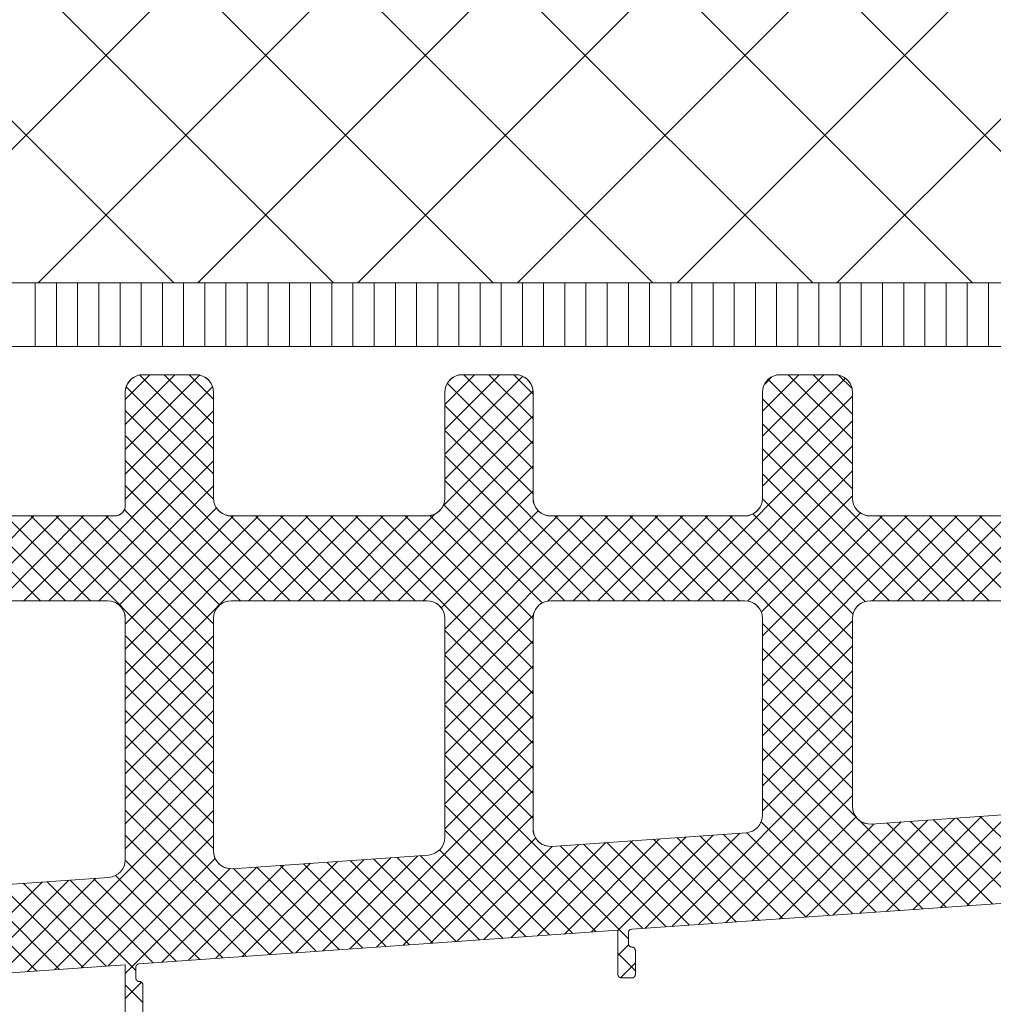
# Model space of a CAD drawing. Header units: metres. Extents: x 69 to 122.5, y -21.4 to -4.6.
# Tile 239 of 250: x 82.965 to 83.076, y -8.515 to -8.404. Entities that reach past the tile are written whole.
import ezdxf

# ---------------------------------------------------------------- set-up
doc = ezdxf.new("R2010")
doc.units = ezdxf.units.M
doc.header["$LTSCALE"] = 0.02
doc.layers.add('032_Metallarbeiten-Fenster', color=7, linetype='Continuous', lineweight=5)
doc.layers.add('Keine', color=7, linetype='Continuous', lineweight=9)

msp = doc.modelspace()

# ---------------------------------------------------------------- linework, layer by layer
at = {"layer": '032_Metallarbeiten-Fenster', "color": 251, "linetype": 'Continuous', "lineweight": 9, "true_color": 0x555555}
for p, q in [((82.97726, -8.44651), (82.98005, -8.44372)), ((82.97726, -8.44934), (82.98288, -8.44372)), ((82.97726, -8.45217), (82.98566, -8.44376)), ((82.98726, -8.45213), (82.97888, -8.44375)), ((82.98726, -8.4493), (82.98167, -8.44372)), ((82.98726, -8.44648), (82.9845, -8.44372)), ((83.01346, -8.44708), (83.01682, -8.44372)), ((83.01346, -8.44991), (83.01965, -8.44372)), ((83.01346, -8.45273), (83.02229, -8.4439)), ((83.02346, -8.45439), (83.01375, -8.44469)), ((83.02346, -8.45156), (83.01561, -8.44372)), ((83.02346, -8.44873), (83.01844, -8.44372)), ((83.02346, -8.44591), (83.02127, -8.44372)), ((83.04946, -8.44785), (83.05359, -8.44372)), ((83.04946, -8.45068), (83.05642, -8.44372)), ((83.04946, -8.4535), (83.05885, -8.44412)), ((83.04971, -8.44477), (83.05051, -8.44396)), ((83.05966, -8.45382), (83.0501, -8.44426)), ((83.05966, -8.45099), (83.05238, -8.44372)), ((83.05966, -8.44817), (83.05521, -8.44372)), ((83.05961, -8.44529), (83.05809, -8.44377)), ((82.97726, -8.45499), (82.98715, -8.4451)), ((82.98726, -8.45496), (82.97737, -8.44508)), ((83.01346, -8.45556), (83.02344, -8.44558)), ((83.04946, -8.45633), (83.05966, -8.44613)), ((83.05966, -8.45665), (83.04946, -8.44645)), ((82.98727, -8.4578), (82.97726, -8.44779)), ((82.97726, -8.45782), (82.98726, -8.44782)), ((83.02346, -8.45722), (83.01346, -8.44722)), ((83.01323, -8.45862), (83.02346, -8.44839)), ((83.0393, -8.46932), (83.05966, -8.44896)), ((83.03273, -8.46932), (83.01346, -8.45005)), ((83.0695, -8.46932), (83.04946, -8.44928)), ((82.96859, -8.46932), (82.98726, -8.45065)), ((82.99596, -8.46932), (82.97726, -8.45062)), ((83.00536, -8.46932), (83.02346, -8.45122)), ((83.04213, -8.46932), (83.05966, -8.45179)), ((83.06667, -8.46932), (83.04946, -8.45211)), ((82.97142, -8.46932), (82.98726, -8.45348)), ((82.99313, -8.46932), (82.97726, -8.45345)), ((83.0299, -8.46932), (83.01346, -8.45288)), ((83.00819, -8.46932), (83.02346, -8.45405)), ((83.04496, -8.46932), (83.05966, -8.45462)), ((83.02707, -8.46932), (83.01346, -8.45571)), ((83.06384, -8.46932), (83.04946, -8.45494)), ((82.97425, -8.46932), (82.98726, -8.45631)), ((82.9903, -8.46932), (82.97726, -8.45627)), ((83.01102, -8.46932), (83.02346, -8.45688)), ((83.04776, -8.46935), (83.05966, -8.45745)), ((83.0611, -8.46941), (83.04945, -8.45776)), ((82.97657, -8.46982), (82.98759, -8.45881)), ((82.98796, -8.46981), (82.97715, -8.459)), ((83.01305, -8.47012), (83.02404, -8.45912)), ((83.0245, -8.46957), (83.01333, -8.4584)), ((82.95846, -8.46814), (82.96688, -8.45972)), ((82.96767, -8.46932), (82.95846, -8.4601)), ((82.96011, -8.46932), (82.96971, -8.45972)), ((82.9705, -8.46932), (82.9609, -8.45972)), ((82.96294, -8.46932), (82.97254, -8.45972)), ((82.97333, -8.46932), (82.96373, -8.45972)), ((82.96576, -8.46932), (82.97536, -8.45972)), ((82.98726, -8.48042), (82.96656, -8.45972)), ((82.98726, -8.47759), (82.96939, -8.45972)), ((82.98726, -8.47476), (82.97221, -8.45972)), ((82.98726, -8.47193), (82.97504, -8.45972)), ((82.97726, -8.47196), (82.98951, -8.45972)), ((82.97726, -8.47479), (82.99234, -8.45972)), ((82.97726, -8.47762), (82.99516, -8.45972)), ((82.97726, -8.48045), (82.99799, -8.45972)), ((82.99878, -8.46932), (82.98918, -8.45971)), ((82.99122, -8.46932), (83.00082, -8.45972)), ((83.00161, -8.46932), (82.99201, -8.45972)), ((82.99405, -8.46932), (83.00365, -8.45972)), ((83.00444, -8.46932), (82.99484, -8.45972)), ((82.99688, -8.46932), (83.00648, -8.45972)), ((83.00727, -8.46932), (82.99767, -8.45972)), ((82.99971, -8.46932), (83.00931, -8.45972)), ((83.0101, -8.46932), (83.0005, -8.45972)), ((83.00253, -8.46932), (83.01236, -8.45949)), ((83.02346, -8.47985), (83.00333, -8.45972)), ((83.02346, -8.47702), (83.00616, -8.45972)), ((83.02346, -8.47419), (83.00898, -8.45972)), ((83.02346, -8.47136), (83.01178, -8.45968)), ((83.01346, -8.47253), (83.02628, -8.45972)), ((83.01346, -8.47536), (83.02911, -8.45972)), ((83.01346, -8.47819), (83.03193, -8.45972)), ((83.02513, -8.46935), (83.03476, -8.45972)), ((83.03555, -8.46932), (83.02595, -8.45972)), ((83.02799, -8.46932), (83.03759, -8.45972)), ((83.03838, -8.46932), (83.02878, -8.45972)), ((83.03082, -8.46932), (83.04042, -8.45972)), ((83.04121, -8.46932), (83.03161, -8.45972)), ((83.03365, -8.46932), (83.04325, -8.45972)), ((83.04404, -8.46932), (83.03444, -8.45972)), ((83.03648, -8.46932), (83.04608, -8.45972)), ((83.04687, -8.46932), (83.03727, -8.45972)), ((83.05966, -8.47928), (83.0401, -8.45972)), ((83.05966, -8.47645), (83.04292, -8.45972)), ((83.05966, -8.47362), (83.04575, -8.45972)), ((83.05972, -8.47085), (83.04836, -8.45949)), ((83.04932, -8.47061), (83.06055, -8.45938)), ((83.04946, -8.4733), (83.06305, -8.45972)), ((83.04946, -8.47613), (83.06587, -8.45972)), ((83.04946, -8.47896), (83.0687, -8.45972)), ((83.06193, -8.46932), (83.07153, -8.45972)), ((83.07232, -8.46932), (83.06272, -8.45972)), ((83.06476, -8.46932), (83.07436, -8.45972)), ((83.07515, -8.46932), (83.06555, -8.45972)), ((83.06759, -8.46932), (83.07719, -8.45972)), ((83.07798, -8.46932), (83.06838, -8.45972)), ((83.07846, -8.46697), (83.07121, -8.45972)), ((83.07846, -8.46414), (83.07404, -8.45972)), ((83.07042, -8.46932), (83.07846, -8.46127)), ((83.07325, -8.46932), (83.07846, -8.4641)), ((83.01346, -8.48102), (83.02349, -8.47099)), ((83.04946, -8.48179), (83.05966, -8.47159)), ((83.05966, -8.48211), (83.04946, -8.47191)), ((82.98726, -8.48325), (82.97726, -8.47325)), ((82.97726, -8.48328), (82.98726, -8.47328)), ((83.02346, -8.48268), (83.01346, -8.47268)), ((83.01346, -8.48385), (83.02346, -8.47385)), ((83.04946, -8.48462), (83.05966, -8.47442)), ((83.05966, -8.48493), (83.04946, -8.47473)), ((83.02346, -8.4855), (83.01346, -8.4755)), ((82.98726, -8.48607), (82.97726, -8.47607)), ((82.97726, -8.48611), (82.98726, -8.47611)), ((83.01346, -8.48668), (83.02346, -8.47668)), ((83.04946, -8.48745), (83.05966, -8.47725)), ((83.05966, -8.48776), (83.04946, -8.47756)), ((82.98726, -8.4889), (82.97726, -8.4789)), ((82.97726, -8.48893), (82.98726, -8.47893)), ((83.02346, -8.48833), (83.01346, -8.47833)), ((83.01346, -8.4895), (83.02346, -8.4795)), ((83.04946, -8.49027), (83.05966, -8.48007)), ((83.05966, -8.49059), (83.04946, -8.48039)), ((83.02346, -8.49116), (83.01346, -8.48116)), ((82.98726, -8.49173), (82.97726, -8.48173)), ((82.97726, -8.49176), (82.98726, -8.48176)), ((83.01346, -8.49233), (83.02346, -8.48233)), ((83.04946, -8.4931), (83.05966, -8.4829)), ((83.06015, -8.49391), (83.04946, -8.48322)), ((82.98726, -8.49456), (82.97726, -8.48456)), ((82.97726, -8.49459), (82.98726, -8.48459)), ((83.02346, -8.49399), (83.01346, -8.48399)), ((83.01346, -8.49516), (83.02346, -8.48516)), ((83.03917, -8.50622), (83.05966, -8.48573)), ((83.03426, -8.50762), (83.01346, -8.48682)), ((83.06764, -8.50423), (83.04946, -8.48605)), ((82.98726, -8.49739), (82.97726, -8.48739)), ((82.97726, -8.49742), (82.98726, -8.48742)), ((83.00268, -8.50877), (83.02346, -8.48799)), ((83.04221, -8.506), (83.05966, -8.48856)), ((83.06499, -8.50441), (83.04946, -8.48888)), ((82.96619, -8.51132), (82.98726, -8.49025)), ((82.99626, -8.50922), (82.97726, -8.49022)), ((83.03063, -8.50681), (83.01346, -8.48965)), ((83.00572, -8.50856), (83.02346, -8.49082)), ((83.04526, -8.50579), (83.05966, -8.49139)), ((83.02798, -8.507), (83.01346, -8.49247)), ((83.06235, -8.5046), (83.04946, -8.49171)), ((82.96923, -8.51111), (82.98726, -8.49308)), ((82.99362, -8.5094), (82.97726, -8.49304)), ((83.00876, -8.50834), (83.02346, -8.49365)), ((83.0483, -8.50558), (83.06006, -8.49381)), ((83.0635, -8.50451), (83.07428, -8.49374)), ((83.06654, -8.5043), (83.07732, -8.49352)), ((83.06958, -8.50409), (83.08036, -8.49331)), ((83.07263, -8.50388), (83.0834, -8.4931)), ((83.0835, -8.50312), (83.07413, -8.49375)), ((83.05971, -8.50478), (83.0493, -8.49438)), ((83.05134, -8.50537), (83.06212, -8.49459)), ((83.05438, -8.50515), (83.06516, -8.49437)), ((83.05742, -8.50494), (83.0682, -8.49416)), ((83.07028, -8.50404), (83.06038, -8.49414)), ((83.06046, -8.50473), (83.07124, -8.49395)), ((83.07292, -8.50386), (83.06355, -8.49449)), ((83.07557, -8.50367), (83.0662, -8.4943)), ((83.07821, -8.50349), (83.06884, -8.49412)), ((83.08085, -8.5033), (83.07148, -8.49393)), ((82.97227, -8.51089), (82.98726, -8.49591)), ((82.99097, -8.50959), (82.97726, -8.49587)), ((83.02534, -8.50718), (83.01346, -8.4953)), ((83.03306, -8.50667), (83.04387, -8.49586)), ((83.03613, -8.50643), (83.04691, -8.49565)), ((83.05177, -8.50533), (83.04241, -8.49597)), ((83.05442, -8.50515), (83.04505, -8.49578)), ((83.05706, -8.50497), (83.04768, -8.49559)), ((83.0118, -8.50813), (83.02376, -8.49618)), ((83.01484, -8.50792), (83.02562, -8.49714)), ((83.01789, -8.5077), (83.02866, -8.49693)), ((83.02093, -8.50749), (83.0317, -8.49671)), ((83.02397, -8.50728), (83.03475, -8.4965)), ((83.03591, -8.50644), (83.02654, -8.49707)), ((83.02701, -8.50707), (83.03779, -8.49629)), ((83.03856, -8.50626), (83.02919, -8.49689)), ((83.03005, -8.50685), (83.04083, -8.49608)), ((83.0412, -8.50607), (83.03183, -8.4967)), ((83.04384, -8.50589), (83.03447, -8.49652)), ((83.04649, -8.5057), (83.03712, -8.49634)), ((83.04913, -8.50552), (83.03976, -8.49615)), ((82.99964, -8.50898), (83.01042, -8.4982)), ((83.02005, -8.50755), (83.01068, -8.49818)), ((83.0227, -8.50737), (83.01287, -8.49754)), ((82.97531, -8.51068), (82.98746, -8.49853)), ((82.98833, -8.50977), (82.97725, -8.4987)), ((82.98443, -8.51004), (82.99521, -8.49927)), ((82.98748, -8.50983), (82.99825, -8.49905)), ((82.99052, -8.50962), (83.00129, -8.49884)), ((82.99356, -8.50941), (83.00434, -8.49863)), ((83.00419, -8.50866), (82.99482, -8.49929)), ((82.9966, -8.50919), (83.00738, -8.49841)), ((83.00683, -8.50848), (82.99746, -8.49911)), ((83.00948, -8.50829), (83.00011, -8.49892)), ((83.01212, -8.50811), (83.00275, -8.49874)), ((83.01476, -8.50792), (83.0054, -8.49855)), ((83.01741, -8.50774), (83.00804, -8.49837)), ((82.98569, -8.50996), (82.97616, -8.50043)), ((82.97726, -8.51156), (82.98916, -8.49966)), ((82.98139, -8.51026), (82.99217, -8.49948)), ((82.9989, -8.50903), (82.98953, -8.49966)), ((83.00155, -8.50885), (82.99218, -8.49948)), ((82.95706, -8.51196), (82.96784, -8.50118)), ((82.96011, -8.51174), (82.97088, -8.50097)), ((82.97247, -8.51088), (82.9631, -8.50151)), ((82.96315, -8.51153), (82.97392, -8.50075)), ((82.97511, -8.5107), (82.96574, -8.50133)), ((82.97846, -8.51122), (82.96839, -8.50114)), ((82.9804, -8.51033), (82.97103, -8.50096)), ((82.98304, -8.51014), (82.97367, -8.50077)), ((82.96718, -8.51125), (82.95781, -8.50188)), ((82.96982, -8.51107), (82.96045, -8.5017)), ((83.03306, -8.5095), (83.03428, -8.50828)), ((83.03506, -8.51125), (83.03306, -8.50925)), ((83.03336, -8.51203), (83.03506, -8.51033)), ((82.97726, -8.51439), (82.97911, -8.51254)), ((82.97926, -8.51484), (82.97726, -8.51284))]:
    msp.add_line(p, q, dxfattribs=at)
at = {"layer": '032_Metallarbeiten-Fenster', "color": 7, "linetype": 'Continuous', "lineweight": 13}
for points in [[(82.95846, -8.45972), (82.97606, -8.45972), (82.97629, -8.45969), (82.97652, -8.45962), (82.97673, -8.45951), (82.97691, -8.45936), (82.97706, -8.45918), (82.97717, -8.45897), (82.97724, -8.45875), (82.97726, -8.45852), (82.97726, -8.44572), (82.9773, -8.44533), (82.97741, -8.44495), (82.9776, -8.4446), (82.97784, -8.4443), (82.97815, -8.44405), (82.97849, -8.44387), (82.97887, -8.44375), (82.97926, -8.44372), (82.98526, -8.44372), (82.98565, -8.44375), (82.98602, -8.44387), (82.98637, -8.44405), (82.98667, -8.4443), (82.98692, -8.4446), (82.98711, -8.44495), (82.98722, -8.44533), (82.98726, -8.44572), (82.98726, -8.45772), (82.9873, -8.45811), (82.98741, -8.45848), (82.9876, -8.45883), (82.98784, -8.45913), (82.98815, -8.45938), (82.98849, -8.45956), (82.98887, -8.45968), (82.98926, -8.45972), (83.01146, -8.45972), (83.01185, -8.45968), (83.01222, -8.45956), (83.01257, -8.45938), (83.01287, -8.45913), (83.01312, -8.45883), (83.01331, -8.45848), (83.01342, -8.45811), (83.01346, -8.45772), (83.01346, -8.44572), (83.0135, -8.44533), (83.01361, -8.44495), (83.0138, -8.4446), (83.01404, -8.4443), (83.01435, -8.44405), (83.01469, -8.44387), (83.01507, -8.44375), (83.01546, -8.44372), (83.02146, -8.44372), (83.02185, -8.44375), (83.02222, -8.44387), (83.02257, -8.44405), (83.02287, -8.4443), (83.02312, -8.4446), (83.02331, -8.44495), (83.02342, -8.44533), (83.02346, -8.44572), (83.02346, -8.45772), (83.0235, -8.45811), (83.02361, -8.45848), (83.0238, -8.45883), (83.02404, -8.45913), (83.02435, -8.45938), (83.02469, -8.45956), (83.02507, -8.45968), (83.02546, -8.45972), (83.04746, -8.45972), (83.04785, -8.45968), (83.04822, -8.45956), (83.04857, -8.45938), (83.04887, -8.45913), (83.04912, -8.45883), (83.04931, -8.45848), (83.04942, -8.45811), (83.04946, -8.45772), (83.04946, -8.44572), (83.0495, -8.44533), (83.04961, -8.44495), (83.0498, -8.4446), (83.05004, -8.4443), (83.05035, -8.44405), (83.05069, -8.44387), (83.05107, -8.44375), (83.05146, -8.44372), (83.05766, -8.44372), (83.05805, -8.44375), (83.05842, -8.44387), (83.05877, -8.44405), (83.05907, -8.4443), (83.05932, -8.4446), (83.05951, -8.44495), (83.05962, -8.44533), (83.05966, -8.44572), (83.05966, -8.45772), (83.0597, -8.45811), (83.05981, -8.45848), (83.06, -8.45883), (83.06024, -8.45913), (83.06055, -8.45938), (83.06089, -8.45956), (83.06127, -8.45968), (83.06166, -8.45972), (83.07846, -8.45972)], [(82.94806, -8.50256), (82.9754, -8.50065), (82.97577, -8.50059), (82.97612, -8.50046), (82.97644, -8.50027), (82.97672, -8.50002), (82.97695, -8.49972), (82.97712, -8.49939), (82.97722, -8.49903), (82.97726, -8.49866), (82.97726, -8.47132), (82.97722, -8.47093), (82.97711, -8.47055), (82.97692, -8.4702), (82.97667, -8.4699), (82.97637, -8.46965), (82.97602, -8.46947), (82.97565, -8.46935), (82.97526, -8.46932), (82.95846, -8.46932)], [(83.07846, -8.46932), (83.06166, -8.46932), (83.06127, -8.46935), (83.06089, -8.46947), (83.06055, -8.46965), (83.06024, -8.4699), (83.06, -8.4702), (83.05981, -8.47055), (83.0597, -8.47093), (83.05966, -8.47132), (83.05966, -8.49261), (83.0597, -8.49302), (83.05982, -8.49341), (83.06003, -8.49377), (83.06029, -8.49408), (83.06062, -8.49432), (83.06099, -8.4945), (83.06139, -8.4946), (83.0618, -8.49461), (83.08886, -8.49272)], [(83.08886, -8.50274), (83.03464, -8.50653), (83.03457, -8.50654), (83.03449, -8.50657), (83.03443, -8.50661), (83.03437, -8.50666), (83.03432, -8.50672), (83.03429, -8.50678), (83.03427, -8.50686), (83.03426, -8.50693), (83.03426, -8.50815), (83.03427, -8.50823), (83.03429, -8.5083), (83.03433, -8.50837), (83.03438, -8.50843), (83.03444, -8.50848), (83.03451, -8.50852), (83.03458, -8.50854), (83.03466, -8.50855), (83.03474, -8.50856), (83.03481, -8.50858), (83.03488, -8.50862), (83.03494, -8.50867), (83.03499, -8.50873), (83.03503, -8.5088), (83.03505, -8.50887), (83.03506, -8.50895), (83.03506, -8.51164), (83.03505, -8.51172), (83.03503, -8.51179), (83.03499, -8.51186), (83.03494, -8.51192), (83.03488, -8.51197), (83.03481, -8.51201), (83.03474, -8.51203), (83.03466, -8.51204), (83.03346, -8.51204), (83.03338, -8.51203), (83.03331, -8.51201), (83.03324, -8.51197), (83.03318, -8.51192), (83.03313, -8.51186), (83.03309, -8.51179), (83.03307, -8.51172), (83.03306, -8.51164), (83.03306, -8.50664), (82.97884, -8.51043), (82.97877, -8.51045), (82.97869, -8.51047), (82.97863, -8.51051), (82.97857, -8.51056), (82.97852, -8.51062), (82.97849, -8.51069), (82.97847, -8.51076), (82.97846, -8.51083), (82.97846, -8.51205), (82.97847, -8.51213), (82.97849, -8.5122), (82.97853, -8.51227), (82.97858, -8.51233), (82.97864, -8.51238), (82.97871, -8.51242), (82.97878, -8.51244), (82.97886, -8.51245), (82.97894, -8.51246), (82.97901, -8.51248), (82.97908, -8.51252), (82.97914, -8.51257), (82.97919, -8.51263), (82.97923, -8.5127), (82.97925, -8.51277), (82.97926, -8.51285), (82.97926, -8.52084)], [(82.97726, -8.52084), (82.97726, -8.51055), (82.94806, -8.51259)]]:
    msp.add_lwpolyline(points, dxfattribs=at)
at = {"layer": '032_Metallarbeiten-Fenster', "color": 7, "lineweight": 13}
for points in [[(83.07846, -8.45972), (83.06166, -8.45972), (83.06166, -8.45972), (83.06131, -8.45969), (83.06097, -8.4596), (83.06066, -8.45945), (83.06037, -8.45925), (83.06013, -8.459), (83.05993, -8.45872), (83.05978, -8.4584), (83.05969, -8.45806), (83.05966, -8.45772), (83.05966, -8.44572), (83.05966, -8.44572), (83.05963, -8.44537), (83.05954, -8.44503), (83.05939, -8.44472), (83.05919, -8.44443), (83.05894, -8.44418), (83.05866, -8.44398), (83.05834, -8.44384), (83.05801, -8.44375), (83.05766, -8.44372), (83.05146, -8.44372), (83.05146, -8.44372), (83.05111, -8.44375), (83.05077, -8.44384), (83.05046, -8.44398), (83.05017, -8.44418), (83.04993, -8.44443), (83.04973, -8.44472), (83.04958, -8.44503), (83.04949, -8.44537), (83.04946, -8.44572), (83.04946, -8.45772), (83.04946, -8.45772), (83.04943, -8.45806), (83.04934, -8.4584), (83.04919, -8.45872), (83.04899, -8.459), (83.04874, -8.45925), (83.04846, -8.45945), (83.04814, -8.4596), (83.04781, -8.45969), (83.04746, -8.45972), (83.02546, -8.45972), (83.02546, -8.45972), (83.02511, -8.45969), (83.02477, -8.4596), (83.02446, -8.45945), (83.02417, -8.45925), (83.02393, -8.459), (83.02373, -8.45872), (83.02358, -8.4584), (83.02349, -8.45806), (83.02346, -8.45772), (83.02346, -8.44572), (83.02346, -8.44572), (83.02343, -8.44537), (83.02334, -8.44503), (83.02319, -8.44472), (83.02299, -8.44443), (83.02274, -8.44418), (83.02246, -8.44398), (83.02214, -8.44384), (83.02181, -8.44375), (83.02146, -8.44372), (83.01546, -8.44372), (83.01546, -8.44372), (83.01511, -8.44375), (83.01477, -8.44384), (83.01446, -8.44398), (83.01417, -8.44418), (83.01393, -8.44443), (83.01373, -8.44472), (83.01358, -8.44503), (83.01349, -8.44537), (83.01346, -8.44572), (83.01346, -8.45772), (83.01343, -8.45806), (83.01334, -8.4584), (83.01319, -8.45872), (83.01299, -8.459), (83.01274, -8.45925), (83.01246, -8.45945), (83.01214, -8.4596), (83.01181, -8.45969), (83.01146, -8.45972), (82.98926, -8.45972), (82.98926, -8.45972), (82.98891, -8.45969), (82.98857, -8.4596), (82.98826, -8.45945), (82.98797, -8.45925), (82.98773, -8.459), (82.98753, -8.45872), (82.98738, -8.4584), (82.98729, -8.45806), (82.98726, -8.45772), (82.98726, -8.44572), (82.98726, -8.44572), (82.98723, -8.44537), (82.98714, -8.44503), (82.98699, -8.44472), (82.98679, -8.44443), (82.98654, -8.44418), (82.98626, -8.44398), (82.98594, -8.44384), (82.98561, -8.44375), (82.98526, -8.44372), (82.97926, -8.44372), (82.97926, -8.44372), (82.97891, -8.44375), (82.97857, -8.44384), (82.97826, -8.44398), (82.97797, -8.44418), (82.97773, -8.44443), (82.97753, -8.44472), (82.97738, -8.44503), (82.97729, -8.44537), (82.97726, -8.44572), (82.97726, -8.45852), (82.97726, -8.45852), (82.97724, -8.45872), (82.97719, -8.45893), (82.9771, -8.45912), (82.97698, -8.45929), (82.97683, -8.45944), (82.97666, -8.45955), (82.97647, -8.45964), (82.97627, -8.4597), (82.97606, -8.45972), (82.95846, -8.45972)], [(82.95846, -8.46932), (82.97526, -8.46932), (82.97526, -8.46932), (82.97561, -8.46935), (82.97594, -8.46944), (82.97626, -8.46958), (82.97654, -8.46978), (82.97679, -8.47003), (82.97699, -8.47032), (82.97714, -8.47063), (82.97723, -8.47097), (82.97726, -8.47132), (82.97726, -8.49866), (82.97726, -8.49866), (82.97722, -8.49903), (82.97712, -8.49939), (82.97695, -8.49972), (82.97672, -8.50002), (82.97644, -8.50027), (82.97612, -8.50046), (82.97577, -8.50059), (82.9754, -8.50065), (82.94806, -8.50256)], [(83.08886, -8.49272), (83.0618, -8.49461), (83.0618, -8.49461), (83.06143, -8.4946), (83.06108, -8.49453), (83.06074, -8.49439), (83.06043, -8.4942), (83.06017, -8.49395), (83.05995, -8.49365), (83.05979, -8.49333), (83.05969, -8.49298), (83.05966, -8.49261), (83.05966, -8.47132), (83.05966, -8.47132), (83.05969, -8.47097), (83.05978, -8.47063), (83.05993, -8.47032), (83.06013, -8.47003), (83.06037, -8.46978), (83.06066, -8.46958), (83.06097, -8.46944), (83.06131, -8.46935), (83.06166, -8.46932), (83.07846, -8.46932)], [(82.97926, -8.52084), (82.97926, -8.51285), (82.97926, -8.51285), (82.97925, -8.51278), (82.97923, -8.51271), (82.97921, -8.51265), (82.97917, -8.51259), (82.97912, -8.51255), (82.97906, -8.51251), (82.979, -8.51248), (82.97893, -8.51246), (82.97886, -8.51245), (82.97886, -8.51245), (82.97879, -8.51245), (82.97872, -8.51243), (82.97866, -8.5124), (82.9786, -8.51236), (82.97855, -8.51231), (82.97851, -8.51225), (82.97848, -8.51219), (82.97847, -8.51212), (82.97846, -8.51205), (82.97846, -8.51083), (82.97846, -8.51083), (82.97847, -8.51076), (82.97849, -8.51069), (82.97852, -8.51062), (82.97857, -8.51056), (82.97863, -8.51051), (82.97869, -8.51047), (82.97877, -8.51045), (82.97884, -8.51043), (83.03306, -8.50664), (83.03306, -8.51164), (83.03306, -8.51164), (83.03307, -8.51172), (83.03309, -8.51179), (83.03313, -8.51186), (83.03318, -8.51192), (83.03324, -8.51197), (83.03331, -8.51201), (83.03338, -8.51203), (83.03346, -8.51204), (83.03466, -8.51204), (83.03466, -8.51204), (83.03473, -8.51203), (83.0348, -8.51202), (83.03486, -8.51199), (83.03492, -8.51195), (83.03496, -8.5119), (83.035, -8.51184), (83.03503, -8.51178), (83.03505, -8.51171), (83.03506, -8.51164), (83.03506, -8.50895), (83.03506, -8.50895), (83.03505, -8.50888), (83.03503, -8.50881), (83.03501, -8.50875), (83.03497, -8.50869), (83.03492, -8.50864), (83.03486, -8.5086), (83.0348, -8.50857), (83.03473, -8.50856), (83.03466, -8.50855), (83.03466, -8.50855), (83.03459, -8.50854), (83.03452, -8.50853), (83.03446, -8.5085), (83.0344, -8.50846), (83.03435, -8.50841), (83.03431, -8.50835), (83.03428, -8.50829), (83.03427, -8.50822), (83.03426, -8.50815), (83.03426, -8.50693), (83.03426, -8.50693), (83.03427, -8.50686), (83.03429, -8.50678), (83.03432, -8.50672), (83.03437, -8.50666), (83.03443, -8.50661), (83.03449, -8.50657), (83.03457, -8.50654), (83.03464, -8.50653), (83.08886, -8.50274)], [(82.94806, -8.51259), (82.97726, -8.51055), (82.97726, -8.52084)]]:
    msp.add_lwpolyline(points, dxfattribs=at)
at = {"layer": '032_Metallarbeiten-Fenster', "color": 7, "linetype": 'Continuous', "lineweight": 13}
for points in [[(82.9894, -8.49967), (83.0116, -8.49812), (83.01197, -8.49806), (83.01232, -8.49793), (83.01264, -8.49774), (83.01292, -8.49749), (83.01315, -8.49719), (83.01332, -8.49686), (83.01342, -8.4965), (83.01346, -8.49612), (83.01346, -8.47132), (83.01342, -8.47093), (83.01331, -8.47055), (83.01312, -8.4702), (83.01287, -8.4699), (83.01257, -8.46965), (83.01222, -8.46947), (83.01185, -8.46935), (83.01146, -8.46932), (82.98926, -8.46932), (82.98887, -8.46935), (82.98849, -8.46947), (82.98815, -8.46965), (82.98784, -8.4699), (82.9876, -8.4702), (82.98741, -8.47055), (82.9873, -8.47093), (82.98726, -8.47132), (82.98726, -8.49768), (82.9873, -8.49808), (82.98742, -8.49847), (82.98763, -8.49883), (82.98789, -8.49914), (82.98822, -8.49939), (82.98859, -8.49956), (82.98899, -8.49966)], [(83.0256, -8.49714), (83.0476, -8.4956), (83.04797, -8.49554), (83.04832, -8.49541), (83.04864, -8.49522), (83.04892, -8.49497), (83.04915, -8.49467), (83.04932, -8.49434), (83.04942, -8.49398), (83.04946, -8.49361), (83.04946, -8.47132), (83.04942, -8.47093), (83.04931, -8.47055), (83.04912, -8.4702), (83.04887, -8.4699), (83.04857, -8.46965), (83.04822, -8.46947), (83.04785, -8.46935), (83.04746, -8.46932), (83.02546, -8.46932), (83.02507, -8.46935), (83.02469, -8.46947), (83.02435, -8.46965), (83.02404, -8.4699), (83.0238, -8.4702), (83.02361, -8.47055), (83.0235, -8.47093), (83.02346, -8.47132), (83.02346, -8.49515), (83.0235, -8.49555), (83.02362, -8.49594), (83.02383, -8.4963), (83.02409, -8.49661), (83.02442, -8.49686), (83.02479, -8.49703), (83.02519, -8.49713)]]:
    msp.add_lwpolyline(points, close=True, dxfattribs=at)
at = {"layer": '032_Metallarbeiten-Fenster', "color": 7, "lineweight": 13}
for points in [[(82.9894, -8.49967), (82.98903, -8.49966), (82.98868, -8.49959), (82.98834, -8.49945), (82.98803, -8.49926), (82.98777, -8.49901), (82.98755, -8.49872), (82.98739, -8.49839), (82.98729, -8.49804), (82.98726, -8.49768), (82.98726, -8.47132), (82.98726, -8.47132), (82.98729, -8.47097), (82.98738, -8.47063), (82.98753, -8.47032), (82.98773, -8.47003), (82.98797, -8.46978), (82.98826, -8.46958), (82.98857, -8.46944), (82.98891, -8.46935), (82.98926, -8.46932), (83.01146, -8.46932), (83.01146, -8.46932), (83.01181, -8.46935), (83.01214, -8.46944), (83.01246, -8.46958), (83.01274, -8.46978), (83.01299, -8.47003), (83.01319, -8.47032), (83.01334, -8.47063), (83.01343, -8.47097), (83.01346, -8.47132), (83.01346, -8.49612), (83.01346, -8.49612), (83.01342, -8.4965), (83.01332, -8.49686), (83.01315, -8.49719), (83.01292, -8.49749), (83.01264, -8.49774), (83.01232, -8.49793), (83.01197, -8.49806), (83.0116, -8.49812)], [(83.04746, -8.46932), (83.04781, -8.46935), (83.04814, -8.46944), (83.04846, -8.46958), (83.04874, -8.46978), (83.04899, -8.47003), (83.04919, -8.47032), (83.04934, -8.47063), (83.04943, -8.47097), (83.04946, -8.47132), (83.04946, -8.49361), (83.04946, -8.49361), (83.04942, -8.49398), (83.04932, -8.49434), (83.04915, -8.49467), (83.04892, -8.49497), (83.04864, -8.49522), (83.04832, -8.49541), (83.04797, -8.49554), (83.0476, -8.4956), (83.0256, -8.49714), (83.0256, -8.49714), (83.02523, -8.49713), (83.02488, -8.49706), (83.02454, -8.49692), (83.02423, -8.49673), (83.02397, -8.49648), (83.02375, -8.49619), (83.02359, -8.49586), (83.02349, -8.49551), (83.02346, -8.49515), (83.02346, -8.47132), (83.02346, -8.47132), (83.02349, -8.47097), (83.02358, -8.47063), (83.02373, -8.47032), (83.02393, -8.47003), (83.02417, -8.46978), (83.02446, -8.46958), (83.02477, -8.46944), (83.02511, -8.46935), (83.02546, -8.46932)]]:
    msp.add_lwpolyline(points, close=True, dxfattribs=at)
at = {"layer": 'Keine', "color": 251, "linetype": 'Continuous', "lineweight": 9, "true_color": 0x555555}
for p, q in [((83.09136, -8.43332), (82.92486, -8.26682)), ((83.11206, -8.27054), (82.94928, -8.43332)), ((83.07326, -8.43332), (82.92486, -8.28492)), ((83.11206, -8.28864), (82.96738, -8.43332)), ((83.05515, -8.43332), (82.92486, -8.30302)), ((83.11206, -8.30674), (82.98548, -8.43332)), ((83.03705, -8.43332), (82.92486, -8.32112)), ((83.11206, -8.32484), (83.00359, -8.43332)), ((83.01895, -8.43332), (82.92486, -8.33922)), ((83.11206, -8.34294), (83.02169, -8.43332)), ((83.00085, -8.43332), (82.92486, -8.35733)), ((83.11206, -8.36105), (83.03979, -8.43332)), ((82.98275, -8.43332), (82.92486, -8.37543)), ((83.11206, -8.37915), (83.05789, -8.43332)), ((82.96706, -8.44052), (82.96706, -8.43332)), ((82.96946, -8.44052), (82.96946, -8.43332)), ((82.97186, -8.44052), (82.97186, -8.43332)), ((82.97426, -8.44052), (82.97426, -8.43332)), ((82.97666, -8.44052), (82.97666, -8.43332)), ((82.97906, -8.44052), (82.97906, -8.43332)), ((82.98146, -8.44052), (82.98146, -8.43332)), ((82.98386, -8.44052), (82.98386, -8.43332)), ((82.98626, -8.44052), (82.98626, -8.43332)), ((82.98866, -8.44052), (82.98866, -8.43332)), ((82.99106, -8.44052), (82.99106, -8.43332)), ((82.99346, -8.44052), (82.99346, -8.43332)), ((82.99586, -8.44052), (82.99586, -8.43332)), ((82.99826, -8.44052), (82.99826, -8.43332)), ((83.00066, -8.44052), (83.00066, -8.43332)), ((83.00306, -8.44052), (83.00306, -8.43332)), ((83.00546, -8.44052), (83.00546, -8.43332)), ((83.00786, -8.44052), (83.00786, -8.43332)), ((83.01026, -8.44052), (83.01026, -8.43332)), ((83.01266, -8.44052), (83.01266, -8.43332)), ((83.01506, -8.44052), (83.01506, -8.43332)), ((83.01746, -8.44052), (83.01746, -8.43332)), ((83.01986, -8.44052), (83.01986, -8.43332)), ((83.02226, -8.44052), (83.02226, -8.43332)), ((83.02466, -8.44052), (83.02466, -8.43332)), ((83.02706, -8.44052), (83.02706, -8.43332)), ((83.02946, -8.44052), (83.02946, -8.43332)), ((83.03186, -8.44052), (83.03186, -8.43332)), ((83.03426, -8.44052), (83.03426, -8.43332)), ((83.03666, -8.44052), (83.03666, -8.43332)), ((83.03906, -8.44052), (83.03906, -8.43332)), ((83.04146, -8.44052), (83.04146, -8.43332)), ((83.04386, -8.44052), (83.04386, -8.43332)), ((83.04626, -8.44052), (83.04626, -8.43332)), ((83.04866, -8.44052), (83.04866, -8.43332)), ((83.05106, -8.44052), (83.05106, -8.43332)), ((83.05346, -8.44052), (83.05346, -8.43332)), ((83.05586, -8.44052), (83.05586, -8.43332)), ((83.05826, -8.44052), (83.05826, -8.43332)), ((83.06066, -8.44052), (83.06066, -8.43332)), ((83.06306, -8.44052), (83.06306, -8.43332)), ((83.06546, -8.44052), (83.06546, -8.43332)), ((83.06786, -8.44052), (83.06786, -8.43332)), ((83.07026, -8.44052), (83.07026, -8.43332)), ((83.07266, -8.44052), (83.07266, -8.43332)), ((83.07506, -8.44052), (83.07506, -8.43332))]:
    msp.add_line(p, q, dxfattribs=at)
at = {"layer": 'Keine'}
for points in [[(83.10125, -8.43332), (82.93567, -8.43332)], [(83.10125, -8.43332), (82.93567, -8.43332)], [(82.95846, -8.44052), (83.07846, -8.44052)]]:
    msp.add_lwpolyline(points, dxfattribs=at)

doc.saveas('drawing.dxf')
